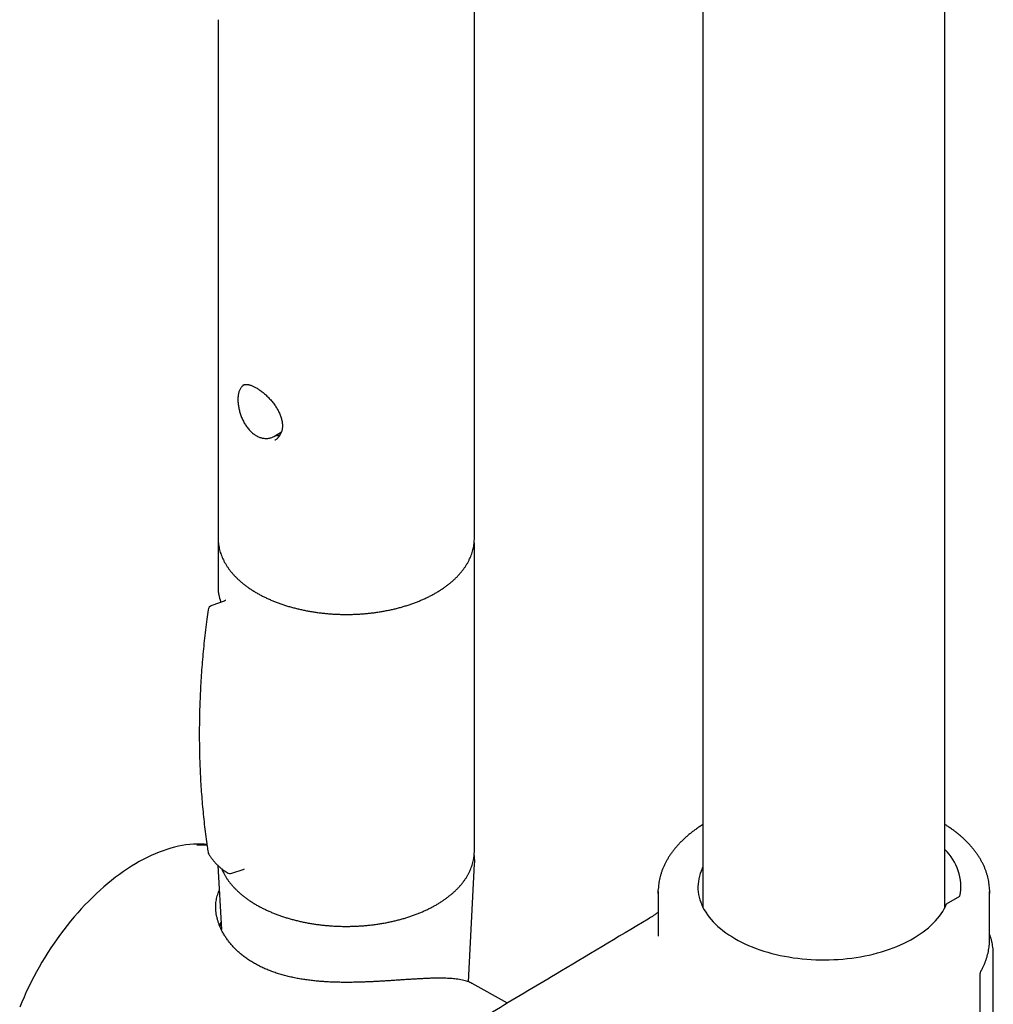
# Model space of a CAD drawing. Header units: millimetres. Extents: x 8 to 1091, y 12 to 2370.
# Tile 5 of 88: x 758 to 846, y 648 to 737. Entities that reach past the tile are written whole.
import ezdxf

# ---------------------------------------------------------------- set-up
doc = ezdxf.new("R2010")
doc.units = ezdxf.units.MM

msp = doc.modelspace()

# ---------------------------------------------------------------- linework, layer by layer
at = {"color": 7, "linetype": 'Continuous', "lineweight": 30}
for p, q in [((819.48, 796.308), (819.48, 656.642)), ((841.38, 656.642), (841.38, 796.468)), ((798.789, 690.087), (798.789, 740.008)), ((775.589, 737.038), (775.589, 690.087)), ((777.846, 703.949), (777.859, 703.957)), ((777.859, 703.957), (777.882, 703.967)), ((777.987, 703.999), (777.941, 703.97)), ((780.699, 699.327), (781.322, 699.712)), ((781.066, 699.386), (781.221, 699.475)), ((781.11, 699.411), (781.148, 699.39)), ((775.589, 690.092), (775.589, 690.087)), ((775.589, 689.515), (775.589, 685.417)), ((798.78, 689.759), (798.778, 689.795)), ((798.789, 661.753), (798.789, 689.515)), ((776.122, 684.371), (775.01, 684)), ((776.243, 684.472), (776.243, 684.472)), ((775.575, 660.44), (775.883, 654.633)), ((776.826, 659.754), (777.939, 660.125)), ((798.243, 649.907), (798.811, 660.594)), ((815.43, 658.075), (815.43, 654.044)), ((845.43, 653.762), (845.43, 658.075)), ((841.529, 656.967), (842.748, 657.671)), ((845.764, 569.566), (845.764, 652.576)), ((844.589, 566.13), (844.589, 650.66)), ((801.796, 647.988), (798.573, 649.758))]:
    msp.add_line(p, q, dxfattribs=at)
at = {"color": 7, "linetype": 'Continuous', "lineweight": 30, "flags": 128}
for points in [[(774.574, 662.352), (774.311, 662.374), (773.993, 662.387), (773.671, 662.387), (773.345, 662.373), (773.014, 662.346), (772.679, 662.306), (772.34, 662.252), (771.998, 662.185), (771.653, 662.104), (771.305, 662.011), (770.955, 661.904), (770.602, 661.784), (770.247, 661.651), (769.891, 661.505), (769.533, 661.347), (769.174, 661.176), (768.815, 660.992), (768.455, 660.797), (768.095, 660.589), (767.735, 660.369), (767.375, 660.137), (767.016, 659.894), (766.659, 659.639), (766.302, 659.374), (765.948, 659.097), (765.595, 658.81), (765.244, 658.512), (764.897, 658.204), (764.551, 657.886), (764.209, 657.558), (763.871, 657.221), (763.536, 656.875), (763.205, 656.52), (762.878, 656.156), (762.556, 655.785), (762.239, 655.405), (761.926, 655.018), (761.619, 654.623), (761.318, 654.221), (761.022, 653.813), (760.733, 653.399), (760.45, 652.978), (760.173, 652.552), (759.903, 652.121), (759.641, 651.685), (759.385, 651.245), (759.137, 650.8), (758.896, 650.352), (758.664, 649.9), (758.439, 649.445), (758.223, 648.988), (758.015, 648.528), (757.816, 648.067), (757.625, 647.604)], [(798.782, 661.533), (798.788, 661.673), (798.789, 661.753)], [(819.48, 660.324), (819.404, 660.166), (819.307, 659.936), (819.223, 659.704), (819.154, 659.47), (819.1, 659.235), (819.061, 658.999), (819.036, 658.763), (819.026, 658.526), (819.03, 658.289), (819.05, 658.052), (819.084, 657.816), (819.133, 657.581), (819.197, 657.347), (819.275, 657.114), (819.367, 656.883), (819.474, 656.654), (819.595, 656.428), (819.73, 656.204), (819.879, 655.983), (820.042, 655.766), (820.218, 655.552), (820.408, 655.341), (820.61, 655.135), (820.825, 654.933), (821.053, 654.736), (821.292, 654.544), (821.544, 654.356), (821.807, 654.174), (822.081, 653.998), (822.366, 653.827), (822.661, 653.663), (822.967, 653.505), (823.282, 653.353), (823.607, 653.208), (823.94, 653.069), (824.282, 652.938), (824.631, 652.814), (824.988, 652.697), (825.353, 652.588), (825.724, 652.486), (826.1, 652.392), (826.483, 652.306), (826.871, 652.228), (827.263, 652.158), (827.659, 652.096), (828.059, 652.043), (828.462, 651.998), (828.868, 651.961), (829.275, 651.933), (829.684, 651.913), (830.095, 651.902), (830.505, 651.899), (830.915, 651.905), (831.325, 651.919), (831.734, 651.942), (832.141, 651.973), (832.545, 652.013), (832.947, 652.061), (833.346, 652.118), (833.741, 652.183), (834.132, 652.255), (834.517, 652.336), (834.898, 652.425), (835.273, 652.522), (835.641, 652.626), (836.003, 652.738), (836.358, 652.858), (836.704, 652.985), (837.043, 653.119), (837.373, 653.259), (837.694, 653.407), (838.006, 653.561), (838.308, 653.722), (838.6, 653.889), (838.881, 654.061), (839.151, 654.24), (839.41, 654.424), (839.657, 654.613), (839.892, 654.807), (840.115, 655.006), (840.326, 655.21), (840.524, 655.417), (840.708, 655.629), (840.879, 655.844), (841.037, 656.063), (841.181, 656.285), (841.311, 656.51), (841.427, 656.737), (841.529, 656.967), (841.529, 656.967)], [(815.433, 657.912), (815.43, 658.075), (815.434, 658.254)], [(845.428, 658.248), (845.43, 658.075), (845.427, 657.896)]]:
    msp.add_lwpolyline(points, dxfattribs=at)
at = {"color": 7, "linetype": 'Continuous', "lineweight": 30}
for centre, radius, start, end in [((779.457, 689.515), 3.869, 176.62189, 183.41833), ((794.92, 689.515), 3.869, 356.57731, 3.43514), ((775.168, 683.526), 0.5, 108.43309, 172.14952), ((775.168, 661.728), 0.5, 188.63392, 212.50732), ((838.093, 658.502), 4.729, 349.87158, 45.9548), ((776.668, 660.229), 0.5, 239.50235, 288.43309)]:
    msp.add_arc(centre, radius, start, end, dxfattribs=at)
for centre, major_axis, ratio, start_param, end_param in [((830.537, 653.343), (12.249, 0.093), 0.582304, 0.475205, 0.479413), ((830.43, 653.689), (15, 0.111), 0.582138, 6.258419, 6.278896)]:
    msp.add_ellipse(centre, major_axis=major_axis, ratio=ratio, start_param=start_param, end_param=end_param, dxfattribs=at)
for points, knots in [([(777.942, 703.97), (777.917, 703.954), (777.86, 703.917), (777.781, 703.849), (777.704, 703.767), (777.635, 703.675), (777.573, 703.572), (777.519, 703.459), (777.473, 703.336), (777.435, 703.202), (777.406, 703.06), (777.387, 702.909), (777.376, 702.754), (777.374, 702.594), (777.381, 702.43), (777.395, 702.262), (777.418, 702.089), (777.448, 701.913), (777.486, 701.734), (777.532, 701.554), (777.585, 701.373), (777.646, 701.194), (777.714, 701.017), (777.789, 700.844), (777.871, 700.675), (777.96, 700.511), (778.057, 700.351), (778.161, 700.197), (778.272, 700.048), (778.389, 699.907), (778.513, 699.775), (778.642, 699.653), (778.776, 699.542), (778.899, 699.452), (778.979, 699.403), (779.011, 699.383)], [0, 0, 0, 0, 0.021588, 0.047762, 0.07436, 0.101635, 0.129807, 0.159022, 0.189303, 0.220504, 0.252319, 0.28434, 0.316144, 0.347534, 0.378433, 0.409493, 0.440726, 0.472123, 0.503655, 0.535271, 0.566898, 0.598455, 0.629877, 0.661111, 0.692187, 0.72336, 0.754792, 0.786489, 0.818398, 0.850454, 0.882576, 0.91466, 0.94662, 0.978366, 1, 1, 1, 1]), ([(777.882, 703.967), (777.885, 703.968), (777.91, 703.98), (777.963, 703.996), (778.045, 704.011), (778.133, 704.014), (778.227, 704.008), (778.328, 703.993), (778.435, 703.968), (778.547, 703.933), (778.665, 703.888), (778.787, 703.834), (778.913, 703.771), (779.043, 703.699), (779.175, 703.618), (779.309, 703.529), (779.446, 703.432), (779.585, 703.326), (779.725, 703.211), (779.867, 703.087), (780.007, 702.957), (780.146, 702.819), (780.282, 702.675), (780.413, 702.527), (780.539, 702.375), (780.657, 702.22), (780.769, 702.062), (780.873, 701.902), (780.969, 701.739), (781.058, 701.573), (781.138, 701.405), (781.209, 701.236), (781.27, 701.068), (781.32, 700.901), (781.359, 700.737), (781.388, 700.576), (781.405, 700.419), (781.41, 700.268), (781.405, 700.121), (781.388, 699.979), (781.361, 699.841), (781.323, 699.707), (781.274, 699.579), (781.214, 699.457), (781.145, 699.342), (781.066, 699.236), (780.978, 699.138), (780.882, 699.051), (780.801, 698.989), (780.75, 698.96), (780.736, 698.952)], [0, 0, 0, 0, 0.002716, 0.026997, 0.050245, 0.072459, 0.09405, 0.115311, 0.136403, 0.157404, 0.178341, 0.199213, 0.220009, 0.240713, 0.261292, 0.281805, 0.302495, 0.323513, 0.344821, 0.366373, 0.388109, 0.409962, 0.431855, 0.45369, 0.475392, 0.496897, 0.518133, 0.539261, 0.560641, 0.582138, 0.603705, 0.625286, 0.646817, 0.668251, 0.689551, 0.710693, 0.731671, 0.752498, 0.773189, 0.793869, 0.814899, 0.836228, 0.85785, 0.87974, 0.901864, 0.924174, 0.946617, 0.96913, 0.991637, 1, 1, 1, 1]), ([(779.011, 699.383), (779.037, 699.368), (779.109, 699.327), (779.229, 699.269), (779.372, 699.212), (779.517, 699.168), (779.663, 699.137), (779.81, 699.119), (779.955, 699.114), (780.098, 699.122), (780.238, 699.143), (780.373, 699.177), (780.503, 699.224), (780.612, 699.274), (780.674, 699.313), (780.697, 699.328)], [0, 0, 0, 0, 0.04667, 0.129404, 0.212416, 0.295632, 0.37894, 0.462171, 0.545159, 0.627738, 0.709759, 0.791111, 0.871736, 0.951634, 1, 1, 1, 1]), ([(780.824, 699.404), (780.849, 699.4), (780.923, 699.387), (781.04, 699.383), (781.13, 699.388), (781.172, 699.391)], [0, 0, 0, 0, 0.211751, 0.632877, 1, 1, 1, 1]), ([(775.59, 690.093), (775.59, 690.053), (775.589, 689.934), (775.602, 689.737), (775.627, 689.501), (775.667, 689.267), (775.719, 689.034), (775.785, 688.801), (775.864, 688.571), (775.956, 688.342), (776.06, 688.115), (776.178, 687.89), (776.309, 687.667), (776.452, 687.447), (776.608, 687.23), (776.776, 687.017), (776.956, 686.807), (777.149, 686.601), (777.353, 686.399), (777.568, 686.202), (777.795, 686.009), (778.033, 685.821), (778.281, 685.639), (778.539, 685.461), (778.808, 685.289), (779.085, 685.123), (779.372, 684.963), (779.668, 684.809), (779.973, 684.661), (780.285, 684.519), (780.606, 684.384), (780.933, 684.256), (781.268, 684.134), (781.61, 684.019), (781.957, 683.911), (782.311, 683.81), (782.67, 683.717), (783.034, 683.63), (783.402, 683.551), (783.775, 683.48), (784.151, 683.415), (784.531, 683.359), (784.914, 683.31), (785.3, 683.268), (785.687, 683.235), (786.077, 683.209), (786.467, 683.191), (786.858, 683.18), (787.25, 683.178), (787.642, 683.183), (788.033, 683.196), (788.423, 683.216), (788.812, 683.245), (789.199, 683.281), (789.583, 683.324), (789.965, 683.376), (790.344, 683.435), (790.72, 683.501), (791.091, 683.575), (791.458, 683.656), (791.821, 683.745), (792.178, 683.841), (792.529, 683.944), (792.875, 684.054), (793.214, 684.171), (793.547, 684.295), (793.872, 684.426), (794.19, 684.563), (794.501, 684.706), (794.803, 684.856), (795.096, 685.013), (795.38, 685.175), (795.656, 685.343), (795.921, 685.517), (796.177, 685.696), (796.422, 685.881), (796.657, 686.071), (796.881, 686.266), (797.094, 686.466), (797.295, 686.67), (797.484, 686.878), (797.662, 687.091), (797.827, 687.307), (797.979, 687.527), (798.119, 687.749), (798.245, 687.975), (798.359, 688.202), (798.46, 688.432), (798.547, 688.664), (798.621, 688.897), (798.682, 689.131), (798.729, 689.366), (798.763, 689.602), (798.783, 689.838), (798.791, 690), (798.788, 690.083), (798.788, 690.088)], [0, 0, 0, 0, 0.005342, 0.015784, 0.026228, 0.036681, 0.04715, 0.057643, 0.068165, 0.078719, 0.08931, 0.099939, 0.110605, 0.121309, 0.132049, 0.142821, 0.153623, 0.16445, 0.175299, 0.186166, 0.197048, 0.207942, 0.218843, 0.229751, 0.240662, 0.251574, 0.262487, 0.273398, 0.284307, 0.295212, 0.306115, 0.317014, 0.327909, 0.3388, 0.349687, 0.36057, 0.37145, 0.382326, 0.393199, 0.404069, 0.414936, 0.425801, 0.436663, 0.447524, 0.458382, 0.46924, 0.480097, 0.490953, 0.501809, 0.512664, 0.52352, 0.534377, 0.545234, 0.556093, 0.566953, 0.577815, 0.588679, 0.599545, 0.610415, 0.621287, 0.632163, 0.643042, 0.653926, 0.664813, 0.675705, 0.686601, 0.697501, 0.708406, 0.719316, 0.73023, 0.741148, 0.752069, 0.762993, 0.773918, 0.784844, 0.795768, 0.806689, 0.817603, 0.828509, 0.839403, 0.850282, 0.861141, 0.871977, 0.882786, 0.893564, 0.904307, 0.915013, 0.925681, 0.936309, 0.946897, 0.957449, 0.967968, 0.978458, 0.988925, 0.999377, 1, 1, 1, 1]), ([(775.599, 689.805), (775.599, 689.8), (775.597, 689.784), (775.597, 689.767), (775.597, 689.755)], [0, 0, 0, 0, 0.300005, 1, 1, 1, 1]), ([(775.589, 685.422), (775.591, 685.356), (775.595, 685.223), (775.623, 685.087), (775.637, 685.019)], [0, 0, 0, 0, 0.503455, 1, 1, 1, 1]), ([(775.636, 685.021), (775.641, 685.002), (775.697, 684.776), (775.755, 684.524), (775.803, 684.289), (775.808, 684.266)], [0, 0, 0, 0, 0.0763522, 0.9091214, 1, 1, 1, 1]), ([(776.242, 684.469), (776.242, 684.469), (776.243, 684.471), (776.24, 684.463), (776.23, 684.447), (776.209, 684.422), (776.174, 684.394), (776.142, 684.375), (776.123, 684.371), (776.122, 684.371)], [0, 0, 0, 0, 0.0394004, 0.2098454, 0.3785131, 0.5513063, 0.756051, 0.9895656, 1, 1, 1, 1]), ([(774.674, 683.594), (774.635, 683.311), (774.553, 682.702), (774.44, 681.77), (774.332, 680.8), (774.236, 679.833), (774.151, 678.87), (774.078, 677.911), (774.017, 676.957), (773.967, 676.006), (773.929, 675.058), (773.902, 674.111), (773.886, 673.167), (773.882, 672.227), (773.889, 671.292), (773.908, 670.361), (773.939, 669.434), (773.98, 668.511), (774.034, 667.592), (774.099, 666.678), (774.175, 665.767), (774.263, 664.86), (774.362, 663.957), (774.473, 663.06), (774.577, 662.292), (774.649, 661.825), (774.675, 661.654)], [0, 0, 0, 0, 0.037274, 0.080025, 0.122767, 0.165478, 0.208141, 0.250738, 0.293251, 0.335664, 0.378239, 0.420936, 0.463594, 0.506222, 0.548828, 0.59142, 0.634008, 0.676598, 0.719197, 0.761813, 0.804456, 0.847132, 0.889851, 0.932603, 0.975207, 1, 1, 1, 1]), ([(819.48, 664.157), (819.383, 664.095), (819.184, 663.968), (818.897, 663.769), (818.614, 663.563), (818.342, 663.352), (818.081, 663.135), (817.831, 662.914), (817.593, 662.688), (817.365, 662.458), (817.15, 662.224), (816.946, 661.986), (816.754, 661.744), (816.575, 661.499), (816.409, 661.25), (816.255, 660.999), (816.114, 660.745), (815.986, 660.489), (815.871, 660.23), (815.769, 659.97), (815.681, 659.708), (815.605, 659.445), (815.544, 659.181), (815.495, 658.916), (815.46, 658.651), (815.44, 658.434), (815.437, 658.306), (815.436, 658.266)], [0, 0, 0, 0, 0.039802, 0.08129, 0.122777, 0.164256, 0.205724, 0.247175, 0.288601, 0.329996, 0.371352, 0.41266, 0.45391, 0.495094, 0.536202, 0.577225, 0.618156, 0.658987, 0.699715, 0.740338, 0.780855, 0.82127, 0.861591, 0.901826, 0.941988, 0.982092, 1, 1, 1, 1]), ([(845.426, 658.259), (845.423, 658.33), (845.417, 658.489), (845.391, 658.737), (845.352, 659.001), (845.299, 659.265), (845.233, 659.528), (845.154, 659.789), (845.062, 660.049), (844.957, 660.307), (844.839, 660.563), (844.708, 660.818), (844.564, 661.069), (844.408, 661.319), (844.239, 661.565), (844.057, 661.808), (843.863, 662.048), (843.657, 662.284), (843.44, 662.517), (843.21, 662.745), (842.969, 662.969), (842.717, 663.189), (842.454, 663.403), (842.18, 663.613), (841.895, 663.818), (841.629, 663.999), (841.454, 664.11), (841.38, 664.156)], [0, 0, 0, 0, 0.032028, 0.072032, 0.11206, 0.152129, 0.192256, 0.232455, 0.272739, 0.313116, 0.353593, 0.394171, 0.434853, 0.475634, 0.51651, 0.557476, 0.598523, 0.639644, 0.680828, 0.722067, 0.763353, 0.804677, 0.846031, 0.887408, 0.928803, 0.970209, 1, 1, 1, 1]), ([(774.584, 662.265), (774.5, 662.27), (774.313, 662.282), (774.019, 662.285), (773.791, 662.283), (773.666, 662.275), (773.648, 662.274)], [0, 0, 0, 0, 0.274421, 0.608143, 0.942523, 1, 1, 1, 1]), ([(774.747, 661.461), (774.77, 661.424), (774.841, 661.312), (774.967, 661.134), (775.125, 660.927), (775.292, 660.73), (775.464, 660.545), (775.644, 660.37), (775.829, 660.208), (776.02, 660.058), (776.214, 659.92), (776.348, 659.838), (776.414, 659.798)], [0, 0, 0, 0, 0.0510066, 0.1572621, 0.2636257, 0.3700451, 0.4761036, 0.5820102, 0.6876245, 0.7927108, 0.8974852, 1, 1, 1, 1]), ([(777.191, 658.279), (777.226, 658.244), (777.329, 658.142), (777.508, 657.977), (777.731, 657.786), (777.965, 657.599), (778.209, 657.418), (778.464, 657.241), (778.729, 657.07), (779.003, 656.905), (779.286, 656.745), (779.579, 656.591), (779.88, 656.443), (780.19, 656.301), (780.507, 656.165), (780.832, 656.036), (781.164, 655.913), (781.503, 655.798), (781.849, 655.688), (782.2, 655.586), (782.557, 655.491), (782.919, 655.403), (783.286, 655.323), (783.658, 655.249), (784.033, 655.183), (784.412, 655.125), (784.794, 655.074), (785.179, 655.03), (785.566, 654.995), (785.955, 654.966), (786.345, 654.946), (786.736, 654.933), (787.128, 654.928), (787.519, 654.931), (787.911, 654.941), (788.301, 654.959), (788.691, 654.985), (789.078, 655.018), (789.464, 655.059), (789.847, 655.108), (790.227, 655.164), (790.603, 655.228), (790.976, 655.299), (791.344, 655.377), (791.708, 655.463), (792.066, 655.556), (792.42, 655.656), (792.767, 655.763), (793.108, 655.876), (793.442, 655.997), (793.769, 656.124), (794.089, 656.258), (794.401, 656.398), (794.705, 656.544), (795.001, 656.696), (795.287, 656.854), (795.564, 657.018), (795.832, 657.188), (796.09, 657.363), (796.338, 657.543), (796.576, 657.728), (796.802, 657.918), (797.018, 658.113), (797.222, 658.312), (797.415, 658.515), (797.596, 658.722), (797.765, 658.933), (797.921, 659.147), (798.065, 659.364), (798.196, 659.584), (798.315, 659.807), (798.42, 660.032), (798.513, 660.258), (798.592, 660.487), (798.658, 660.716), (798.711, 660.947), (798.75, 661.178), (798.773, 661.37), (798.779, 661.484), (798.78, 661.521)], [0, 0, 0, 0, 0.006988, 0.020164, 0.033346, 0.046536, 0.059732, 0.072932, 0.086134, 0.099338, 0.112542, 0.125744, 0.138945, 0.152143, 0.165339, 0.178533, 0.191723, 0.204911, 0.218096, 0.231278, 0.244457, 0.257633, 0.270808, 0.28398, 0.29715, 0.310318, 0.323484, 0.33665, 0.349813, 0.362976, 0.376138, 0.3893, 0.402461, 0.415623, 0.428784, 0.441946, 0.455108, 0.468271, 0.481435, 0.4946, 0.507767, 0.520935, 0.534105, 0.547278, 0.560453, 0.57363, 0.58681, 0.599993, 0.613179, 0.626368, 0.63956, 0.652756, 0.665955, 0.679157, 0.692363, 0.705571, 0.718781, 0.731993, 0.745206, 0.758418, 0.77163, 0.784838, 0.798041, 0.811237, 0.824423, 0.837597, 0.850756, 0.863897, 0.877017, 0.890112, 0.90318, 0.91622, 0.929229, 0.942208, 0.955156, 0.968077, 0.980973, 0.993848, 1, 1, 1, 1]), ([(798.811, 660.598), (798.811, 660.6), (798.817, 660.68), (798.818, 660.84), (798.811, 661.076), (798.795, 661.265), (798.779, 661.374), (798.774, 661.406)], [0, 0, 0, 0, 0.006715, 0.298725, 0.590541, 0.882339, 1, 1, 1, 1]), ([(775.913, 660.145), (775.938, 660.084), (775.995, 659.947), (776.098, 659.738), (776.219, 659.518), (776.354, 659.299), (776.501, 659.084), (776.66, 658.872), (776.832, 658.663), (777.008, 658.465), (777.132, 658.338), (777.191, 658.279)], [0, 0, 0, 0, 0.092705, 0.206884, 0.321324, 0.436021, 0.550963, 0.666131, 0.781503, 0.897053, 1, 1, 1, 1]), ([(777.938, 660.125), (777.945, 660.126), (777.956, 660.129), (777.959, 660.129), (777.961, 660.128)], [0, 0, 0, 0, 0.571569, 1, 1, 1, 1]), ([(775.375, 656.593), (775.374, 656.678), (775.372, 656.849), (775.391, 657.099), (775.425, 657.346), (775.477, 657.586), (775.546, 657.819), (775.618, 658.015), (775.674, 658.129), (775.695, 658.172)], [0, 0, 0, 0, 0.14954, 0.299308, 0.450929, 0.602549, 0.755203, 0.907855, 1, 1, 1, 1]), ([(798.572, 649.757), (798.566, 649.761), (798.505, 649.798), (798.372, 649.858), (798.171, 649.938), (797.948, 650.008), (797.704, 650.069), (797.437, 650.12), (797.167, 650.159), (796.9, 650.188), (796.639, 650.209), (796.362, 650.225), (796.069, 650.235), (795.761, 650.239), (795.435, 650.239), (795.094, 650.233), (794.74, 650.223), (794.376, 650.208), (794.002, 650.19), (793.612, 650.169), (793.208, 650.145), (792.792, 650.119), (792.361, 650.09), (791.919, 650.061), (791.483, 650.032), (791.06, 650.005), (790.648, 649.979), (790.23, 649.954), (789.806, 649.932), (789.377, 649.911), (788.943, 649.893), (788.505, 649.878), (788.063, 649.866), (787.617, 649.859), (787.169, 649.857), (786.719, 649.861), (786.268, 649.87), (785.819, 649.886), (785.369, 649.909), (784.922, 649.939), (784.466, 649.979), (784.004, 650.028), (783.537, 650.089), (783.074, 650.161), (782.615, 650.244), (782.164, 650.339), (781.719, 650.447), (781.282, 650.567), (780.853, 650.701), (780.435, 650.848), (780.027, 651.009), (779.63, 651.184), (779.244, 651.373), (778.873, 651.576), (778.514, 651.792), (778.17, 652.022), (777.848, 652.262), (777.548, 652.507), (777.27, 652.76), (777.007, 653.022), (776.761, 653.295), (776.534, 653.575), (776.324, 653.865), (776.134, 654.161), (775.971, 654.449), (775.835, 654.725), (775.72, 654.99), (775.622, 655.257), (775.539, 655.525), (775.472, 655.793), (775.422, 656.062), (775.388, 656.329), (775.379, 656.505), (775.375, 656.593)], [0, 0, 0, 0, 0.001936, 0.018839, 0.035742, 0.052747, 0.069752, 0.086964, 0.104209, 0.117869, 0.131549, 0.145394, 0.159239, 0.173179, 0.187118, 0.201245, 0.215399, 0.229061, 0.242749, 0.256657, 0.270566, 0.284595, 0.298625, 0.312888, 0.327183, 0.339674, 0.352186, 0.364856, 0.377525, 0.390279, 0.403032, 0.415942, 0.428872, 0.441943, 0.455035, 0.468273, 0.481512, 0.494828, 0.508144, 0.521607, 0.53509, 0.54949, 0.563913, 0.578515, 0.593116, 0.607814, 0.622512, 0.637395, 0.652304, 0.667248, 0.682217, 0.697394, 0.71257, 0.727859, 0.743147, 0.758652, 0.774187, 0.788898, 0.803635, 0.818567, 0.833498, 0.848534, 0.86357, 0.878806, 0.89407, 0.907119, 0.920185, 0.933387, 0.946589, 0.959865, 0.973141, 0.98656, 1, 1, 1, 1]), ([(814.53, 655.596), (811.732, 653.924), (807.031, 651.115), (801.575, 647.858), (798.728, 646.154), (797.663, 645.52), (797.235, 645.263), (796.886, 645.047), (796.566, 644.842), (796.257, 644.636), (795.949, 644.42), (795.626, 644.183), (795.292, 643.929), (794.951, 643.657), (794.611, 643.376), (794.275, 643.086), (793.942, 642.788), (793.612, 642.482), (793.286, 642.167), (792.963, 641.844), (792.643, 641.513), (792.328, 641.174), (792.016, 640.828), (791.709, 640.474), (791.406, 640.113), (791.107, 639.745), (790.812, 639.369), (790.523, 638.987), (790.239, 638.6), (789.96, 638.207), (789.688, 637.809), (789.42, 637.405), (789.16, 636.997), (788.906, 636.585), (788.658, 636.168), (788.418, 635.749), (788.185, 635.326), (787.959, 634.9), (787.739, 634.47), (787.526, 634.037), (787.321, 633.601), (787.124, 633.164), (786.934, 632.724), (786.752, 632.281), (786.578, 631.838), (786.413, 631.393), (786.255, 630.948), (786.107, 630.504), (785.968, 630.061), (785.838, 629.62), (785.717, 629.178), (785.604, 628.737), (785.501, 628.297), (785.407, 627.86), (785.322, 627.425), (785.246, 626.99), (785.179, 626.556), (785.122, 626.125), (785.074, 625.697), (785.037, 625.273), (785.009, 624.853), (784.991, 624.439), (784.983, 624.029), (784.984, 623.623), (784.996, 623.223), (785.017, 622.829), (785.049, 622.442), (785.09, 622.06), (785.142, 621.682), (785.204, 621.31), (785.275, 620.944), (785.357, 620.585), (785.448, 620.233), (785.55, 619.889), (785.661, 619.554), (785.782, 619.228), (785.912, 618.911), (786.051, 618.605), (786.199, 618.309), (786.355, 618.023), (786.521, 617.746), (786.697, 617.477), (786.881, 617.219), (787.073, 616.972), (787.272, 616.735), (787.48, 616.509), (787.696, 616.294), (787.919, 616.089), (788.15, 615.897), (788.369, 615.728), (788.516, 615.628), (788.58, 615.584)], [0, 0, 0, 0, 0.184095, 0.309386, 0.359251, 0.371314, 0.379643, 0.387181, 0.394034, 0.400401, 0.407214, 0.414055, 0.42157, 0.429097, 0.436622, 0.444126, 0.451595, 0.459049, 0.466527, 0.473986, 0.481437, 0.488886, 0.496342, 0.503778, 0.511221, 0.518694, 0.526181, 0.533663, 0.541119, 0.548555, 0.556042, 0.563508, 0.570963, 0.578414, 0.58587, 0.593334, 0.600719, 0.608145, 0.615599, 0.623065, 0.630522, 0.637956, 0.645433, 0.652923, 0.660406, 0.667888, 0.675378, 0.682883, 0.690299, 0.69773, 0.705191, 0.712667, 0.720137, 0.727585, 0.735018, 0.742539, 0.750057, 0.757578, 0.765107, 0.772656, 0.780153, 0.787637, 0.795145, 0.802661, 0.810164, 0.81764, 0.825056, 0.832551, 0.840064, 0.847591, 0.855126, 0.862661, 0.870189, 0.877703, 0.885196, 0.892662, 0.900092, 0.907484, 0.914807, 0.922107, 0.929431, 0.936762, 0.944077, 0.951358, 0.958518, 0.965772, 0.97298, 0.980153, 0.987302, 0.994437, 1, 1, 1, 1]), ([(815.43, 656.214), (815.427, 656.211), (815.343, 656.145), (815.184, 656.028), (814.956, 655.867), (814.739, 655.723), (814.599, 655.638), (814.53, 655.596)], [0, 0, 0, 0, 0.01216, 0.276178, 0.527675, 0.769074, 1, 1, 1, 1]), ([(775.75, 654.928), (775.76, 654.981), (775.783, 655.102), (775.825, 655.213), (775.849, 655.275)], [0, 0, 0, 0, 0.436086, 1, 1, 1, 1]), ([(845.756, 652.754), (845.751, 652.804), (845.737, 652.946), (845.704, 653.18), (845.653, 653.454), (845.589, 653.727), (845.516, 653.987), (845.458, 654.155), (845.43, 654.234)], [0, 0, 0, 0, 0.101305, 0.285383, 0.469569, 0.653966, 0.838633, 1, 1, 1, 1]), ([(844.648, 650.892), (844.658, 650.907), (844.716, 651.008), (844.811, 651.196), (844.934, 651.456), (845.042, 651.718), (845.137, 651.981), (845.219, 652.246), (845.288, 652.512), (845.343, 652.779), (845.385, 653.046), (845.414, 653.311), (845.423, 653.486), (845.427, 653.572)], [0, 0, 0, 0, 0.018336, 0.117931, 0.217287, 0.316397, 0.415258, 0.513873, 0.612255, 0.710421, 0.808396, 0.906213, 1, 1, 1, 1]), ([(845.762, 652.574), (845.763, 652.588), (845.764, 652.648), (845.76, 652.708), (845.756, 652.754)], [0, 0, 0, 0, 0.238133, 1, 1, 1, 1]), ([(844.591, 650.659), (844.591, 650.666), (844.589, 650.698), (844.599, 650.758), (844.618, 650.829), (844.641, 650.871), (844.651, 650.89)], [0, 0, 0, 0, 0.093475, 0.402024, 0.732645, 1, 1, 1, 1])]:
    msp.add_open_spline(points, degree=3, knots=knots, dxfattribs=at)

doc.saveas('drawing.dxf')
